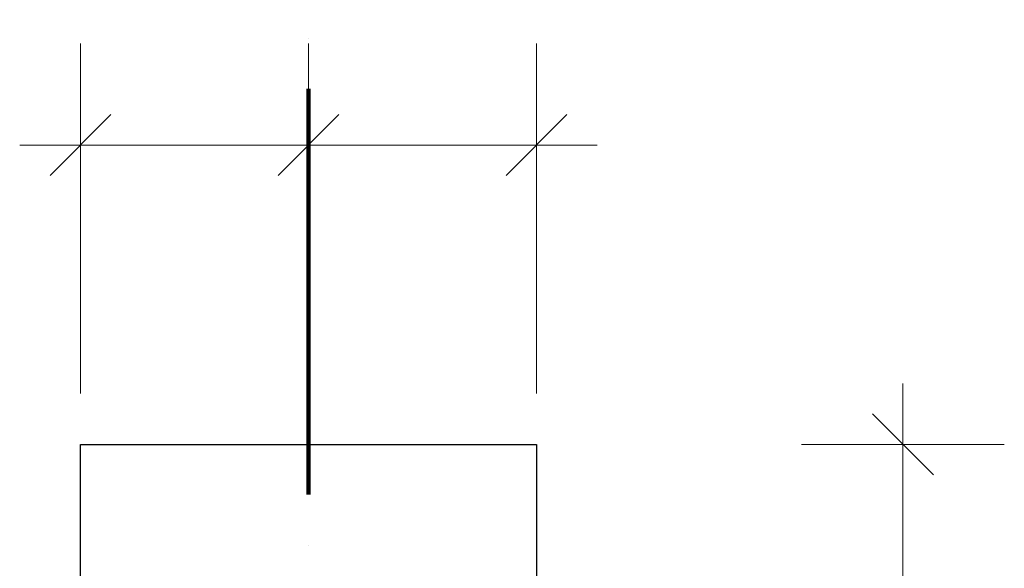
# Model space of a CAD drawing. Header units: millimetres. Extents: x 0 to 60000, y 0 to 29700.
# Tile 8 of 86: x 11634 to 12606, y 7703 to 8244. Entities that reach past the tile are written whole.
import ezdxf

# ---------------------------------------------------------------- set-up
doc = ezdxf.new("R2010")
doc.units = ezdxf.units.MM
doc.linetypes.add('STRICHPUNKT2_S11', pattern=[500, 400, -50, 0, -50])
doc.linetypes.add('STRICHPUNKT2_S5', pattern=[1100, 800, -100, 100, -100])
for name, color, linetype, lineweight in [('Ogólne', 7, 'Continuous', 25), ('Osie', 30, 'STRICHPUNKT2_S5', 18), ('Standard', 7, 'Continuous', 25)]:
    doc.layers.add(name, color=color, linetype=linetype, lineweight=lineweight)

msp = doc.modelspace()

# ---------------------------------------------------------------- linework, layer by layer
at = {"layer": 'Ogólne', "color": 4, "linetype": 'Continuous', "lineweight": 13, "transparency": 33554687}
for p, q in [((11693.98, 8120.02), (11693.98, 8220.02)), ((11918.98, 8120.02), (11918.98, 8220.02)), ((12143.98, 8120.02), (12143.98, 8220.02)), ((11663.98, 8090.01), (11723.98, 8150.02)), ((11888.98, 8090.01), (11948.97, 8150.02)), ((12113.98, 8090.01), (12173.97, 8150.02)), ((11693.98, 8120.02), (11633.98, 8120.02)), ((11693.98, 8120.02), (11693.98, 8020.02)), ((11693.98, 8120.02), (11693.98, 7874.77)), ((11693.98, 8120.02), (11918.98, 8120.02)), ((11918.98, 8120.02), (11918.98, 8020.02)), ((11918.98, 8120.02), (11918.98, 7874.77)), ((12143.98, 8120.02), (12143.98, 8020.02)), ((12143.98, 8120.02), (12203.98, 8120.02)), ((12505.58, 7824.77), (12505.58, 7884.77)), ((12535.58, 7794.77), (12475.57, 7854.77)), ((12505.58, 7824.77), (12405.58, 7824.77)), ((12505.58, 7824.77), (12605.58, 7824.77)), ((12505.58, 7274.77), (12505.58, 7824.77))]:
    msp.add_line(p, q, dxfattribs=at)
for points in [[(11918.98, 8120.02), (12057.36, 8120.02), (12057.36, 8120.02), (12143.98, 8120.02)], [(12143.98, 8120.02), (12143.98, 8096.6), (12143.98, 8096.6), (12143.98, 7874.77)]]:
    msp.add_lwpolyline(points, dxfattribs=at)
at = {"layer": 'Osie', "color": 1, "linetype": 'STRICHPUNKT2_S11', "lineweight": 140, "transparency": 33554687}
msp.add_line((11918.98, 4274.77), (11918.98, 25274.77), dxfattribs=at)
at = {"layer": 'Standard', "color": 3, "linetype": 'Continuous', "lineweight": 25, "transparency": 33554687}
for p, q in [((11693.98, 7304.77), (11693.98, 7824.77)), ((11693.98, 7824.77), (12143.98, 7824.77)), ((12143.98, 7824.77), (12143.98, 7374.77))]:
    msp.add_line(p, q, dxfattribs=at)

doc.saveas('drawing.dxf')
